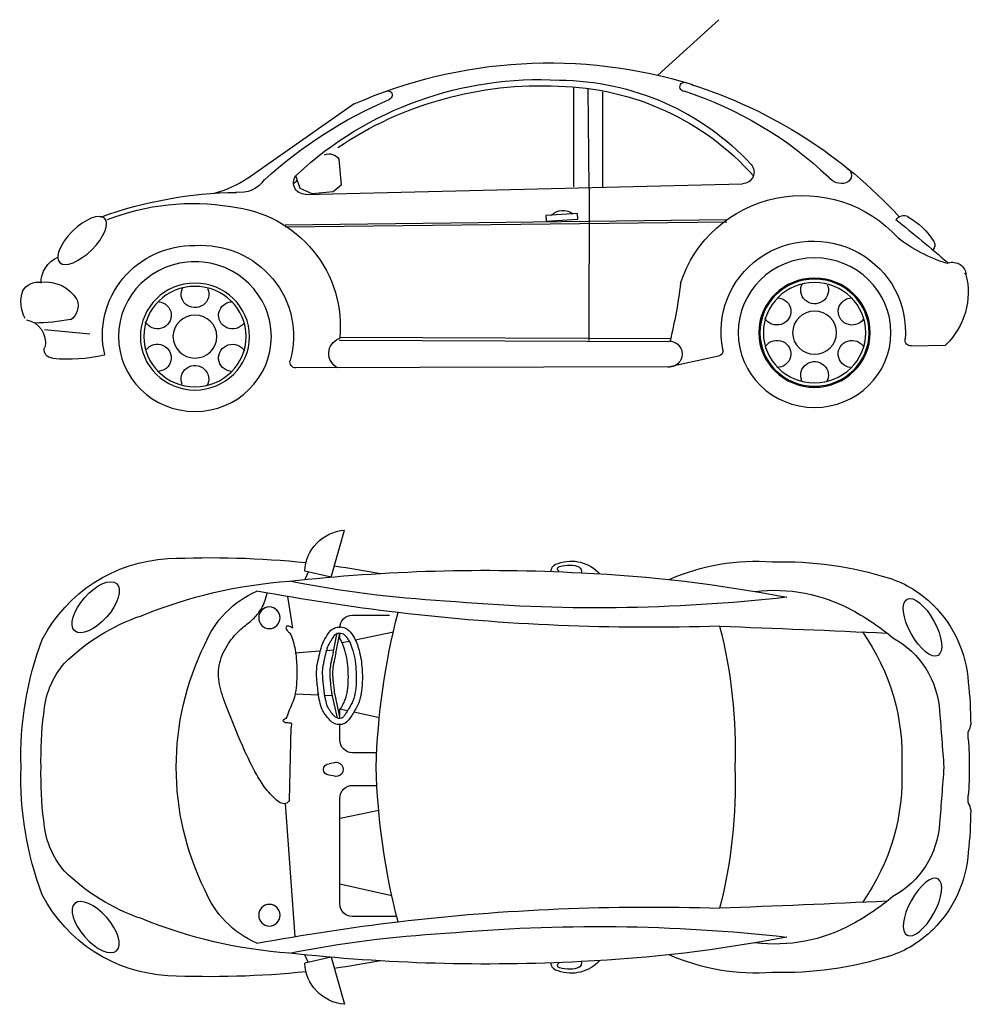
# Model space of a CAD drawing. Header units: millimetres. Extents: x 1343 to 64046, y 44602 to 77982.
# Tile 42 of 68: x 42824 to 46934, y 52396 to 56643. Entities that reach past the tile are written whole.
import ezdxf

# ---------------------------------------------------------------- set-up
doc = ezdxf.new("R2010")
doc.units = ezdxf.units.MM
doc.set_wipeout_variables(frame=1)

# ---------------------------------------------------------------- blocks, each defined once
blk = doc.blocks.new('A$C3B6617EF')
blk.add_wipeout([(2790.5, 191.9), (3009, 238.4), (3024.8, 249.1), (3028.5, 267.8), (3020.5, 345.5), (3026.8, 414.2), (3041.4, 469.9), (3047.9, 487.5), (3082, 553.6), (3130.7, 614.6), (3164.4, 645.4), (3213.1, 679.2), (3266.8, 705.7), (3322.7, 723.7), (3396.6, 735), (3457.3, 733.1), (3526.5, 720.3), (3592.4, 695.6), (3680.8, 637.9), (3734.1, 581.9), (3761.3, 542.1), (3787.1, 490.3), (3799.1, 456.7), (3810.6, 407.5), (3813.6, 384.5), (3815.4, 359.8), (3815.3, 328.2), (3813.9, 308), (3814.8, 301.5), (3820.9, 290.8), (3834.4, 283.5), (3852.9, 283.3), (3888.8, 284.2), (3969.6, 286.2), (3989, 286.7), (4028.4, 331.7), (4050.2, 367.4), (4055.4, 377.7), (4066, 402.5), (4074.4, 427.8), (4084.6, 480), (4086.5, 514.5), (4085.3, 542.8), (4077.1, 591.2), (4077.1, 595), (4073, 608.6), (4067.9, 617.5), (4058.6, 628.1), (4045.8, 636.9), (4031.5, 642), (4018.3, 643.5), (3998.2, 642.6), (3933.8, 697.2), (3938.3, 702.6), (3940.6, 706.7), (3942.1, 710.9), (3942.6, 713.6), (3942.9, 717.3), (3942.5, 721.6), (3939.6, 729.9), (3939.6, 731.3), (3926, 751.7), (3909.2, 772.8), (3904.5, 778.1), (3893.1, 789.8), (3878.8, 803.1), (3868.8, 811.5), (3827, 840.8), (3820.9, 843.7), (3814.9, 845.3), (3808.6, 845.8), (3801.8, 845.2), (3795.4, 843.3), (3788.9, 840), (3723.4, 908.2), (3699.3, 931.7), (3675.4, 954.4), (3654, 974), (3627.8, 997.3), (3585.4, 1033.3), (3564.9, 1047.8), (3378.5, 1183.6), (3167.1, 1301.1), (3042.8, 1356), (2891.5, 1410.3), (2785.2, 1441.5), (2748.3, 1450.3), (2645, 1471.3), (2599.5, 1478.9), (2425.1, 1498.4), (2300.9, 1503.3), (2190.6, 1501.6), (2009.9, 1486), (1920.3, 1472.3), (1794.2, 1446.3), (1711.4, 1424.7), (1636.8, 1402.1), (1572, 1379.6), (1437.6, 1326.2), (1240.6, 1188.8), (1076.6, 1074.4), (994.8, 1017.3), (953.2, 989.6), (908.8, 966.8), (832.3, 940.9), (799.1, 938.6), (727.7, 931), (641.7, 918), (539.5, 896.9), (376.5, 849.9), (348.3, 840.1), (338.9, 841.3), (322.5, 839.6), (302.6, 833.3), (281, 822.7), (246.9, 799.2), (224, 778.9), (200.8, 753.5), (184.5, 731.6), (168.4, 702.7), (161.6, 683.8), (159, 665.4), (138.9, 654.2), (113.1, 630.3), (95.1, 599.4), (88.9, 578.7), (86.5, 557.8), (68.8, 558), (41.2, 550.4), (22.3, 537.9), (8.1, 520.6), (0, 472.3), (1.5, 451.3), (5.2, 433.3), (11.3, 415.6), (18, 401.5), (23.7, 395.9), (59.1, 381.3), (74.6, 369), (87.9, 353.4), (98, 334.8), (104.1, 313.5), (105.6, 296.6), (103.9, 278.2), (102.5, 278), (100.3, 265.8), (102.1, 254.6), (110.9, 240.4), (122, 233), (137, 228.3), (249.2, 226.8), (359.3, 242.6), (361.6, 243.7), (361.3, 245.1), (352.8, 300.4), (352, 314), (352.3, 351.3), (355.6, 384.5), (362, 417.7), (371.7, 451.5), (400.2, 515.7), (436.6, 569.4), (492, 625.3), (549.2, 664.6), (610.3, 692.5), (673.5, 709.5), (745.7, 716), (826.8, 713.7), (905.4, 695.8), (972, 666.7), (1030.9, 627.1), (1085.1, 573.9), (1132.7, 502.7), (1157.6, 443.3), (1173.8, 368.7), (1175, 293.7), (1161, 217), (1160.6, 212.6), (1160.8, 209), (1162.5, 202.9), (1165.7, 197.6), (1170.8, 192.6), (1176.9, 189.3), (1182.5, 187.8), (1186.1, 187.6), (1988.3, 189.7)])
for p, q in [((2748.3, 1450.3), (3010.3, 1689.7)), ((2385.1, 968.4), (2385.1, 1399.7)), ((2445.2, 1393.3), (2450.7, 961.9)), ((2510.1, 968.4), (2510.1, 1378.8)), ((1437.6, 1326.2), (979.6, 1006.8)), ((1372.1, 1087.9), (1381.6, 976.4)), ((1204.9, 961.6), (1186, 1016.2)), ((1227.9, 936.5), (3113.1, 982)), ((1256, 939.3), (1204.9, 961.6)), ((1346.9, 947.7), (1256, 939.3)), ((1381.6, 976.4), (1346.9, 947.7)), ((2450.8, 966.2), (2450.7, 306.3)), ((2401.3, 853.7), (2264.4, 844.9)), ((2402.9, 829.6), (2401.3, 853.7)), ((1139.9, 805), (3046, 827.4)), ((1139.9, 795.8), (3046, 818.2)), ((2264.4, 844.9), (2266, 820.8)), ((2266, 820.8), (2402.9, 829.6)), ((101.5, 354.1), (297.6, 334.4)), ((2799.6, 300.7), (1374.6, 306.3)), ((2803, 313.7), (1376.8, 319.3)), ((3840.1, 283), (3989, 286.7)), ((3009, 238.4), (2792.1, 191.8)), ((2790.5, 191.9), (1186.1, 187.6))]:
    blk.add_line(p, q)
at = {"extrusion": (0, 0, -1)}
for centre, major_axis, ratio, start_param, end_param in [((2279.8, -506.3), (2051.2, 0), 0.979816, 4.289246, 5.018114), ((2237.2, -57.2), (1519.3, 0), 0.979816, 3.952987, 4.768964), ((2241.4, -104.7), (-1540.8, 0), 0.979816, 0.96791, 1.620842), ((2291.7, 274.1), (-1152.6, 0), 0.979816, 1.594003, 2.42434), ((2314.7, 326.8), (-1125, 0), 0.979816, 1.578345, 2.407685), ((2862.9, 1400.2), (20.1, 0), 0.979816, 1.654136, 5.096888), ((2262.2, -503.6), (-2052.1, 0), 0.979816, 1.882472, 2.410695), ((1582.5, 1364.1), (19, 0), 0.979816, 4.120518, 7.544177), ((2341.2, -143), (-1641.3, 0), 0.979816, 1.893208, 2.34069), ((2360.1, -380), (-1922.6, 0), 0.979816, 0.82153, 1.159176), ((1330.3, 1063.2), (-48.8, 0), 0.979816, 1.147341, 2.598531), ((3111.8, 1031.9), (-51, 0), 0.979816, 2.416257, 4.687756), ((1226.6, 986.4), (51, 0), 0.979816, 1.546163, 3.946345), ((3549.1, 1018.4), (33.9, 0), 0.979816, -1.085237, 1.145864), ((726.9, 1359.7), (440.3, 0), 0.979816, 0.960567, 1.329096), ((948.2, 1059.8), (117.8, 0), 0.979816, 0.538872, 1.753237), ((2211.6, -42.7), (-1471.9, 0), 0.979816, 0.790102, 0.80588), ((3540, 1050.6), (68.9, 0), 0.979816, 1.257664, 2.526951), ((953.3, -778.8), (1759.5, 0), 0.979816, 4.358948, 4.698903), ((740.3, -67.7), (984.7, 0), 0.979816, 4.330031, 4.880685), ((264.2, 737.7), (97.2, 95.1), 0.423271, -0.010516, 6.272669), ((2337.9, 799.8), (69, 0), 0.979816, 3.913057, 5.399926), ((-2264.1, -6397.2), (9531, 0), 0.979816, -0.884624, -0.853899), ((3808.6, 810.8), (35.8, 0), 0.979816, 3.591865, 5.253173), ((3670.3, 572.9), (-314.1, 0), 0.979816, 2.090452, 2.600939), ((4190.8, 1250.7), (654.7, 0), 0.979816, 1.879076, 2.240798), ((3916.2, 717.3), (26.7, 0), 0.979816, -0.501935, 0.785961), ((209.6, 555.6), (123, 0), 0.979816, 3.118392, 4.288367), ((4018.3, 584.9), (-59.8, 0), 0.979816, 1.149231, 2.960667), ((4074.9, 595.1), (2.23, 0), 0.979816, -0.180925, 3.322518), ((76.9, 478.1), (-81.9, 0), 0.979816, 0.537546, 1.697822), ((106.4, 406.7), (-155.3, 0), 0.979816, 1.447176, 2.621112), ((480.7, 835), (-2382.5, 0), 0.979816, 3.262779, 3.37256), ((3758.3, 514.5), (328.2, 0), 0.979816, -0.240691, 0.783809), ((153.9, 472.3), (-153.9, 0), 0.979816, -0.488441, 0.326572), ((168, 456.9), (-78.6, 0), 0.979816, 2.822343, 4.076098), ((1.8, 296.6), (103.7, 0), 0.979816, -1.358298, 0.18156), ((38.9, 1363), (1002.1, 0), 0.979816, 1.394546, 1.5514), ((1398.2, 250.1), (70.4, 0), 0.979816, 2.025698, 4.345215), ((2795.8, 247.7), (-57.2, 0), 0.979816, 1.632809, 4.77637), ((3839.4, 308), (25.5, 0), 0.979816, 1.545182, 3.23218), ((137, 265.8), (36.7, 0), 0.979816, 1.562554, 3.488146), ((3003.5, 262.9), (25.5, 0), 0.979816, -0.20067, 1.354941), ((3989, 289.2), (1.79, 1.79), 1, 1.559012, 2.330052), ((137.3, 229.4), (0.265, 0.265), 1, -0.79381, 2.364606), ((203.3, 907.8), (696.5, 0), 0.979816, 1.344955, 1.664605), ((358.7, 245.1), (-2.55, 0), 0.979816, 2.921309, 4.486548), ((1186.1, 212.6), (-25.5, 0), 0.979816, 4.709674, 6.582805)]:
    blk.add_ellipse(centre, major_axis=major_axis, ratio=ratio, start_param=start_param, end_param=end_param, dxfattribs=at)
for points in [[(750.7, 645.9), (798.7, 642.4), (831.7, 636), (869.9, 624), (907.8, 606.8), (942.7, 585.4), (965.5, 567.8), (1013, 518.3), (1041.7, 474.4), (1056, 444.4), (1064.6, 420.9), (1078.3, 357.2), (1080.1, 323.1), (1074.6, 264.5), (1064.5, 224.8), (1046.1, 180.3), (1017.7, 134), (994.1, 105.5), (969.7, 82), (934.6, 55.3), (914.6, 43.1), (861.4, 19), (797.8, 3.6), (750.7, 0.3), (692, 5.4), (654.9, 14.2), (614.8, 29), (577.4, 48.6), (550.2, 66.9), (516.1, 96.4), (488.1, 128.2), (472.3, 150.4), (449.5, 192.1), (434.6, 232.2), (426.2, 267), (421.2, 323.1), (423.5, 360.5), (428.9, 392.5), (444.1, 441.2), (466.7, 486.7), (490.3, 520.8), (516.1, 549.7), (556.7, 583.9), (605.1, 612.7), (639.8, 627), (673.1, 636.8), (731.3, 645.3)], [(3423.8, 662.7), (3471.8, 659.2), (3504.8, 652.8), (3543, 640.8), (3580.9, 623.6), (3615.8, 602.2), (3638.6, 584.6), (3686.2, 535.1), (3714.8, 491.2), (3729.1, 461.2), (3737.8, 437.7), (3751.4, 374), (3753.3, 339.9), (3747.8, 281.3), (3737.6, 241.6), (3719.3, 197.1), (3690.8, 150.8), (3667.2, 122.4), (3642.8, 98.8), (3607.7, 72.1), (3587.7, 59.9), (3534.5, 35.9), (3470.9, 20.4), (3423.8, 17.1), (3365.2, 22.2), (3328, 31), (3288, 45.8), (3250.5, 65.4), (3223.4, 83.7), (3189.3, 113.2), (3161.2, 145), (3145.5, 167.2), (3122.7, 209), (3107.7, 249), (3099.4, 283.8), (3094.4, 339.9), (3096.6, 377.3), (3102.1, 409.3), (3117.2, 458), (3139.8, 503.5), (3163.4, 537.6), (3189.2, 566.5), (3229.8, 600.8), (3278.3, 629.5), (3313, 643.9), (3346.2, 653.6), (3404.4, 662.1)]]:
    blk.add_wipeout(points)
for centre, major_axis, start_param, end_param in [((3371.4, 391.9), (550.8, 0), 3.444423, 5.560159), ((848.9, 368.3), (-528.8, 0), 1.677521, 3.250631), ((776.2, 324.8), (400.1, 0), 4.6486, 6.553885), ((3418.1, 345.5), (397.6, 0), 2.940922, 6.373773), ((745.7, 330), (-394, 0), -0.220283, 1.58343), ((3424, 523.1), (-59.8, 0), 2.722816, 6.819381), ((750.8, 506.3), (-59.8, 0), 2.722816, 6.819381), ((588.8, 414.8), (59.8, 0), -1.465974, 2.630591), ((912.7, 414.5), (-59.8, 0), 3.770013, 7.866579), ((3262, 431.6), (59.8, 0), -1.465974, 2.630591), ((3585.8, 431.4), (-59.8, 0), 3.770013, 7.866579), ((3423.8, 339.9), (94.7, 0), 3.141593, 9.424778), ((750.7, 323.1), (94.7, 0), 3.141593, 9.424778), ((3261.8, 248.4), (-59.8, 0), 0.628421, 4.724986), ((3585.7, 248.1), (59.8, 0), 1.675618, 5.772184), ((588.7, 231.6), (-59.8, 0), 0.628421, 4.724986), ((912.5, 231.3), (59.8, 0), 1.675618, 5.772184), ((3423.7, 156.7), (-59.8, 0), -0.418777, 3.677789), ((750.5, 139.9), (-59.8, 0), -0.418777, 3.677789)]:
    blk.add_ellipse(centre, major_axis=major_axis, ratio=0.979816, start_param=start_param, end_param=end_param, dxfattribs=at)
for centre, major_axis in [((750.7, 323.1), (-329.7, 0)), ((3423.8, 339.9), (-329.4, 0)), ((750.7, 323.1), (-235.4, 0)), ((3423.8, 339.9), (-240.4, 0)), ((3423.8, 339.9), (-235.4, 0)), ((3423.8, 339.9), (-220.9, 0)), ((750.7, 323.1), (-220.9, 0))]:
    blk.add_ellipse(centre, major_axis=major_axis, ratio=0.979816, dxfattribs=at)
blk = doc.blocks.new('newbp')
at = {"linetype": 'Continuous'}
for p, q in [((-0.912, 0.7498), (-0.8596, 0.9362)), ((-0.912, 0.7498), (-1.0167, 0.7728)), ((-1.0025, 0.7697), (-1.0163, 0.74)), ((-0.6521, 0.5886), (-0.8275, 0.5886)), ((-0.8775, 0.5386), (-0.8775, 0.1188)), ((-0.8775, 0.4593), (-0.6715, 0.5051)), ((-0.8757, 0.1981), (-0.7234, 0.1664)), ((-0.8275, 0.0688), (-0.7305, 0.0688)), ((-0.8921, 0.0336), (-0.9202, 0.028)), ((-0.8921, -0.0225), (-0.9202, -0.0169)), ((-0.9102, -0.297), (-0.8885, -0.1972)), ((-0.8992, -0.296), (-0.8775, -0.1963)), ((-0.8775, -0.2349), (-0.8466, -0.2281)), ((-0.8215, -0.2225), (-0.7208, -0.2001)), ((-0.9042, -0.4557), (-0.8885, -0.5356)), ((-0.8931, -0.4548), (-0.8775, -0.5347)), ((-0.8688, -0.4975), (-0.8412, -0.5032)), ((-0.8167, -0.5084), (-0.6653, -0.5399)), ((-1.064, -0.5534), (-1.0839, -0.6792)), ((-0.912, -0.7565), (-1.0167, -0.7795)), ((-1.0025, -0.7763), (-1.0163, -0.7466)), ((-0.912, -0.7565), (-0.8596, -0.9428))]:
    blk.add_line(p, q, dxfattribs=at)
for p, q in [((-1.0551, 0.6676), (-1.0928, 0.1407)), ((-1.0771, 0.127), (-1.0704, -0.1598)), ((-0.9627, -0.2885), (-1.0539, -0.2926)), ((-0.9078, -0.286), (-0.9386, -0.2874)), ((-0.9577, -0.4626), (-1.055, -0.4546)), ((-0.9019, -0.4671), (-0.933, -0.4646))]:
    blk.add_line(p, q)
for points in [[(-0.7313, -0.0608), (-0.8275, -0.0608, 0.414214), (-0.8775, -0.1108), (-0.8775, -0.1718)], [(-0.8775, -0.5556, 0.414214), (-0.8275, -0.6056), (-0.6801, -0.6056)]]:
    blk.add_lwpolyline(points, format="xyb", dxfattribs=at)
for points in [[(-0.8775, -0.1963), (-0.8775, -0.2349)], [(-0.8775, -0.5132), (-0.8775, -0.5347)]]:
    blk.add_lwpolyline(points, dxfattribs=at)
for centre, radius, start, end in [((-0.8451, 0.765), 0.1717, 94.8358, 177.4105), ((-1.5275, 0.2271), 0.5965, 93.1042, 152.5294), ((-1.3907, -2.8479), 3.6746, 84.0793, 92.6383), ((-1.3907, -2.8479), 3.6746, 79.4187, 82.3204), ((-0.0082, 0.7726), 0.0318, 97.347, 181.047), ((-0.0046, 0.7821), 0.0102, 105.925, 249.0437), ((0.0392, 0.6593), 0.1537, 42.3185, 109.578), ((0.029, 0.6645), 0.1324, 87.1047, 105.925), ((0.0399, 0.7308), 0.0661, 63.2181, 93.6483), ((0.0609, 0.7729), 0.0191, 341.3047, 62.6447), ((0.7711, -0.0389), 0.8513, 85.5476, 113.8305), ((0.8797, -0.5761), 1.3866, 72.3333, 91.7581), ((-0.2954, -6.3359), 7.1125, 86.98264, 96.31375), ((-0.1867, -4.9427), 5.7156, 79.1065, 87.3355), ((1.1721, 0.3418), 0.4233, 44.6346, 72.3333), ((-0.9432, -1.1669), 1.9051, 94.045, 112.2344), ((-0.2062, 5.1113), 4.4637, 258.7428, 266.7414), ((-1.0488, 0.3333), 0.3935, 113.5432, 157.7315), ((0.4339, 9.6009), 9.0565, 259.56802, 263.14618), ((0.1417, 7.3756), 6.7477, 264.88453, 276.39626), ((0.8451, 0.0556), 0.6418, 61.3785, 96.9532), ((1.138, 0.3017), 0.4758, 3.7909, 45.1844), ((-1.4163, -0.1446), 0.7814, 108.4873, 134.9605), ((-0.8275, 0.5386), 0.05, 90, 180), ((2.0433, -0.084), 2.7781, 165.5534, 178.3371), ((0.3473, 9.0377), 8.487, 263.27314, 271.89151), ((0.666, -0.2725), 1.0156, 50.3417, 61.3785), ((-1.2672, 0.0671), 1.9565, 357.937, 14.4502), ((-1.5754, -60.4002), 60.9953, 87.306076, 87.930416), ((0.5026, 0.0407), 0.8476, 357.0193, 35.4395), ((1.1447, 0.1976), 0.3549, 3.2978, 61.4623), ((-0.8251, 0.0379), 1.3163, 159.343, 181.797), ((-0.4263, -0.0027), 1.0995, 153.8158, 180.034), ((-1.7135, 0.1862), 0.3382, 138.9346, 176.4235), ((0.1972, 0.1661), 1.4253, 0.0094, 6.7284), ((-0.688, 0.035), 1.3739, 172.7936, 181.5977), ((-12.5188, -0.9903), 14.0697, 4.02259, 4.92676), ((1.5301, 0.1823), 0.0938, 331.033, 350.1956), ((-0.8275, 0.1188), 0.05, 180, 270), ((2.0842, 0.13), 0.4721, 179.1597, 182.63), ((0.7778, 0.0224), 0.8392, 358.2457, 5.8814), ((-0.9202, 0.0055), 0.0224, 90, 270), ((-0.8921, 0.0055), 0.0281, 247.3801, 112.6199), ((-0.8251, -0.0446), 1.3163, 178.203, 200.657), ((-0.688, -0.0416), 1.3739, 178.4023, 187.2064), ((-0.4263, -0.004), 1.0995, 179.966, 206.1842), ((2.0433, 0.0773), 2.7781, 181.6629, 194.4466), ((-1.2672, -0.0738), 1.9565, 345.5498, 2.063), ((0.5026, -0.0474), 0.8476, 324.5605, 2.9807), ((-12.5188, 0.9836), 14.0697, 355.07324, 355.97741), ((0.7778, -0.029), 0.8392, 354.1186, 1.7543), ((2.0842, -0.1367), 0.4721, 177.37, 180.8403), ((1.5301, -0.189), 0.0938, 9.8044, 28.967), ((0.1972, -0.1728), 1.4253, 353.2716, 359.9906), ((-1.7135, -0.1929), 0.3382, 183.5765, 221.0654), ((1.1447, -0.2043), 0.3549, 298.5377, 356.7022), ((1.138, -0.3084), 0.4758, 314.8156, 356.2091), ((-1.4163, 0.1379), 0.7814, 225.0395, 251.5127), ((-1.0488, -0.34), 0.3935, 202.2685, 246.4568), ((-1.5275, -0.2338), 0.5965, 207.4706, 266.8958), ((-1.5754, 60.3936), 60.9953, 272.069584, 272.693924), ((0.666, 0.2658), 1.0156, 298.6215, 309.6583), ((0.3473, -9.0444), 8.487, 88.10849, 96.72686), ((-0.9432, 1.1602), 1.9051, 247.7656, 265.955), ((0.4339, -9.6076), 9.0565, 96.85382, 100.43198), ((-0.2062, -5.118), 4.4637, 93.2586, 101.2572), ((0.1417, -7.3823), 6.7477, 83.60374, 95.11547), ((0.8451, -0.0623), 0.6418, 263.0468, 298.6215), ((1.1721, -0.3484), 0.4233, 287.6667, 315.3654), ((-0.1867, 4.936), 5.7156, 272.6645, 280.8935), ((-0.2954, 6.3292), 7.1125, 263.68625, 273.01736), ((-0.8451, -0.7717), 0.1717, 182.5895, 265.1642), ((-1.3907, 2.8412), 3.6746, 277.6796, 280.5813), ((-0.0082, -0.7793), 0.0318, 178.953, 262.653), ((-0.0046, -0.7888), 0.0102, 110.9563, 254.075), ((0.0392, -0.666), 0.1537, 250.422, 317.6815), ((0.0609, -0.7795), 0.0191, 297.3553, 18.6953), ((0.7711, 0.0322), 0.8513, 246.1695, 274.4524), ((0.8797, 0.5694), 1.3866, 268.2419, 287.6667), ((-1.3907, 2.8412), 3.6746, 267.3617, 275.9207), ((0.029, -0.6712), 0.1324, 254.075, 272.8953), ((0.0399, -0.7375), 0.0661, 266.3517, 296.7819)]:
    blk.add_arc(centre, radius, start, end, dxfattribs=at)
for centre, major_axis, ratio in [((-1.845, 0.6302), (-0.083, -0.0937), 0.463754), ((1.4316, 0.5507), (-0.0614, 0.1116), 0.405921)]:
    blk.add_ellipse(centre, major_axis=major_axis, ratio=ratio, dxfattribs=at)
for centre in [(-1.1568, 0.583), (-1.1568, -0.5953)]:
    blk.add_ellipse(centre, major_axis=(0, 0.0429), ratio=0.983266, start_param=4.712389, end_param=10.995574)
at = {"linetype": 'Continuous', "extrusion": (0, 0, -1)}
for centre, major_axis, ratio in [((1.4316, -0.5574), (-0.0614, -0.1116), 0.405921), ((-1.845, -0.6369), (-0.083, 0.0937), 0.463754)]:
    blk.add_ellipse(centre, major_axis=major_axis, ratio=ratio, dxfattribs=at)
for points, knots in [([(-1.0771, 0.127), (-1.0797, 0.1335), (-1.1001, 0.1499), (-1.1441, 0.1155), (-1.1802, 0.0724), (-1.223, -0.0012), (-1.2727, -0.1052), (-1.3177, -0.221), (-1.3596, -0.3282), (-1.3602, -0.4178), (-1.3229, -0.4926), (-1.275, -0.5496), (-1.2231, -0.5849), (-1.1934, -0.6221), (-1.1784, -0.6469), (-1.165, -0.6933)], [0, 0, 0, 0, 0.527288, 1.647451, 3.487558, 5.099073, 7.968657, 12.238313, 14.475187, 16.613757, 18.744202, 20.639343, 22.223389, 23.452731, 24.286529, 24.286529, 24.286529, 24.286529]), ([(-1.064, -0.5534), (-1.0679, -0.5559), (-1.0742, -0.5611), (-1.0901, -0.5646), (-1.0912, -0.5553), (-1.09, -0.5491), (-1.0842, -0.542), (-1.0742, -0.5338), (-1.0653, -0.5134), (-1.0542, -0.4747), (-1.0469, -0.4066), (-1.0471, -0.3364), (-1.0586, -0.2686), (-1.0802, -0.2283), (-1.0882, -0.1952), (-1.1048, -0.1883), (-1.0993, -0.1829), (-1.093, -0.1798), (-1.0844, -0.1806), (-1.0773, -0.1782), (-1.0651, -0.1809), (-1.0703, -0.1661), (-1.0704, -0.1598)], [0, 0, 0, 0, 0.0138597, 0.0278304, 0.0329137, 0.0379971, 0.0465756, 0.0592704, 0.0762214, 0.1105991, 0.1789801, 0.2766959, 0.3173629, 0.3800771, 0.4110544, 0.4160421, 0.4210284, 0.4277212, 0.4387433, 0.4448131, 0.4508005, 0.4694463, 0.4694463, 0.4694463, 0.4694463]), ([(-0.9631, -0.2946), (-0.9654, -0.3079), (-0.9537, -0.2352), (-0.9368, -0.215), (-0.9111, -0.1793), (-0.8818, -0.1698), (-0.8502, -0.1756), (-0.8292, -0.2111), (-0.7987, -0.2569), (-0.7876, -0.3223), (-0.7881, -0.3953), (-0.7975, -0.4619), (-0.8183, -0.5167), (-0.844, -0.5504), (-0.8719, -0.5614), (-0.8924, -0.5568), (-0.911, -0.5502), (-0.9253, -0.5292), (-0.9503, -0.4936), (-0.9653, -0.4137), (-0.9745, -0.3822), (-0.9608, -0.2819), (-0.9631, -0.2946)], [0, 0, 0, 0, 0.03969, 0.089634, 0.13125, 0.1542862, 0.1797268, 0.2207266, 0.2680991, 0.3447665, 0.4095645, 0.4843001, 0.541515, 0.5817687, 0.6060665, 0.6262474, 0.6436722, 0.6634686, 0.6988791, 0.7758465, 0.8696394, 0.907731, 0.907731, 0.907731, 0.907731]), ([(-0.9384, -0.2925), (-0.9377, -0.2887), (-0.9368, -0.2841), (-0.9347, -0.2738), (-0.9335, -0.2682), (-0.9298, -0.2529), (-0.9276, -0.2465), (-0.9235, -0.2374), (-0.9217, -0.2346), (-0.9175, -0.2289), (-0.9161, -0.227), (-0.9102, -0.2192), (-0.9058, -0.2133), (-0.899, -0.2058), (-0.8965, -0.2034), (-0.8921, -0.2001), (-0.8904, -0.199), (-0.8864, -0.1974), (-0.8844, -0.1968), (-0.8788, -0.196), (-0.8749, -0.1963), (-0.8707, -0.1975), (-0.8697, -0.198), (-0.8672, -0.1993), (-0.8654, -0.2008), (-0.8609, -0.2059), (-0.8583, -0.2094), (-0.8529, -0.2178), (-0.8498, -0.2229), (-0.8439, -0.2322), (-0.8411, -0.2367), (-0.835, -0.2469), (-0.8318, -0.2526), (-0.8265, -0.2638), (-0.8243, -0.2697), (-0.8204, -0.2821), (-0.8189, -0.2887), (-0.815, -0.309), (-0.8135, -0.3234), (-0.8121, -0.3521), (-0.8121, -0.3664), (-0.8143, -0.4095), (-0.8181, -0.4383), (-0.8289, -0.4756), (-0.8327, -0.4857), (-0.8398, -0.5008), (-0.8427, -0.5061), (-0.8488, -0.5159), (-0.852, -0.5203), (-0.8583, -0.5269), (-0.8612, -0.5293), (-0.8674, -0.5331), (-0.8707, -0.5342), (-0.8744, -0.5349), (-0.8754, -0.5349), (-0.8786, -0.5346), (-0.8806, -0.5343), (-0.8854, -0.5331), (-0.8883, -0.5322), (-0.8924, -0.5308), (-0.8938, -0.5301), (-0.895, -0.5294), (-0.8951, -0.5293), (-0.8959, -0.5285), (-0.8966, -0.5279), (-0.8985, -0.5255), (-0.9001, -0.5233), (-0.9036, -0.5183), (-0.9052, -0.5158), (-0.9083, -0.5113), (-0.9098, -0.5091), (-0.914, -0.5026), (-0.9165, -0.4985), (-0.9208, -0.4902), (-0.9227, -0.4859), (-0.9263, -0.4765), (-0.928, -0.4715), (-0.9325, -0.456), (-0.9349, -0.4453), (-0.9384, -0.4291), (-0.9396, -0.4231), (-0.9419, -0.4127), (-0.9428, -0.4081), (-0.9451, -0.3951), (-0.946, -0.387), (-0.9457, -0.3688), (-0.9455, -0.3631), (-0.9446, -0.3511), (-0.9441, -0.3452), (-0.9422, -0.3256), (-0.9401, -0.309), (-0.9388, -0.298), (-0.9387, -0.2965), (-0.9385, -0.2945), (-0.9384, -0.294), (-0.9384, -0.293), (-0.9384, -0.2928), (-0.9384, -0.2925)], [0.497033, 0.497033, 0.497033, 0.497033, 0.723444, 0.723444, 0.974636, 0.974636, 1.50964, 1.50964, 2.044645, 2.044645, 2.271061, 2.271061, 2.862376, 2.862376, 3.217654, 3.217654, 3.537253, 3.537253, 3.856852, 3.856852, 4.368613, 4.368613, 4.584627, 4.584627, 4.99269, 4.99269, 5.400753, 5.400753, 5.808816, 5.808816, 6.216879, 6.216879, 6.778716, 6.778716, 7.350371, 7.350371, 7.922025, 7.922025, 9.065335, 9.065335, 10.208644, 10.208644, 12.495263, 12.495263, 13.409896, 13.409896, 13.929088, 13.929088, 14.44828, 14.44828, 14.909885, 14.909885, 15.371489, 15.371489, 15.62524, 15.62524, 15.87899, 15.87899, 16.120875, 16.120875, 16.36276, 16.36276, 16.51635, 16.51635, 16.669941, 16.669941, 16.921521, 16.921521, 17.136676, 17.136676, 17.351831, 17.351831, 17.782142, 17.782142, 18.204974, 18.204974, 18.627807, 18.627807, 19.473473, 19.473473, 19.978923, 19.978923, 20.484372, 20.484372, 21.475119, 21.475119, 21.859144, 21.859144, 22.162884, 22.162884, 22.770362, 22.770362, 22.900493, 22.900493, 22.951221, 22.951221, 22.964298, 22.964298, 22.964298, 22.964298]), ([(-0.8831, -0.2221), (-0.8815, -0.2246), (-0.88, -0.2271), (-0.8755, -0.2342), (-0.8727, -0.2386), (-0.8665, -0.2489), (-0.8634, -0.2546), (-0.8581, -0.2658), (-0.8559, -0.2716), (-0.852, -0.2841), (-0.8504, -0.2907), (-0.8465, -0.3109), (-0.8451, -0.3254), (-0.8436, -0.3541), (-0.8437, -0.3684), (-0.8458, -0.4115), (-0.8497, -0.4403), (-0.8605, -0.4775), (-0.8642, -0.4877), (-0.8713, -0.5027), (-0.8742, -0.5081), (-0.8784, -0.5148), (-0.8796, -0.5165), (-0.8807, -0.5181)], [5.596292, 5.596292, 5.596292, 5.596292, 5.808816, 5.808816, 6.216879, 6.216879, 6.778716, 6.778716, 7.350371, 7.350371, 7.922025, 7.922025, 9.065335, 9.065335, 10.208644, 10.208644, 12.495263, 12.495263, 13.409896, 13.409896, 13.929088, 13.929088, 14.118229, 14.118229, 14.118229, 14.118229]), ([(-0.9042, -0.4557), (-0.9058, -0.4491), (-0.9073, -0.4424), (-0.91, -0.43), (-0.9112, -0.424), (-0.9135, -0.4136), (-0.9144, -0.409), (-0.9167, -0.3961), (-0.9175, -0.3879), (-0.9173, -0.3697), (-0.917, -0.364), (-0.9162, -0.352), (-0.9157, -0.3461), (-0.9137, -0.3265), (-0.9117, -0.3099), (-0.9105, -0.2994), (-0.9103, -0.2981), (-0.9102, -0.297)], [18.939067, 18.939067, 18.939067, 18.939067, 19.473473, 19.473473, 19.978923, 19.978923, 20.484372, 20.484372, 21.475119, 21.475119, 21.859144, 21.859144, 22.162884, 22.162884, 22.770362, 22.770362, 22.871566, 22.871566, 22.871566, 22.871566]), ([(-0.8931, -0.4548), (-0.8948, -0.4482), (-0.8963, -0.4415), (-0.8989, -0.4291), (-0.9002, -0.4231), (-0.9024, -0.4127), (-0.9034, -0.4081), (-0.9056, -0.3951), (-0.9065, -0.387), (-0.9062, -0.3688), (-0.906, -0.3631), (-0.9052, -0.3511), (-0.9047, -0.3452), (-0.9027, -0.3256), (-0.9006, -0.309), (-0.8994, -0.2985), (-0.8993, -0.2972), (-0.8992, -0.296)], [18.939067, 18.939067, 18.939067, 18.939067, 19.473473, 19.473473, 19.978923, 19.978923, 20.484372, 20.484372, 21.475119, 21.475119, 21.859144, 21.859144, 22.162884, 22.162884, 22.770362, 22.770362, 22.871566, 22.871566, 22.871566, 22.871566])]:
    blk.add_open_spline(points, degree=3, knots=knots)
blk = doc.blocks.new('A$C6FCA2B1D')
blk.add_wipeout([(2489.1, 1857.3), (2796.2, 1831.8), (2955.5, 1897.6), (3088.4, 1907.2), (3288.8, 1908.7), (3497.7, 1894.2), (3746.9, 1837.5), (3848, 1791.3), (3935, 1722.2), (4009.1, 1628.3), (4063.2, 1510.5), (4086, 1393.3), (4098, 1210.2), (4087.2, 1176.6), (4091, 1022.8), (4086.2, 870.1), (4097.5, 838), (4086.8, 656.5), (4063.2, 531.8), (4041.3, 476), (4011, 420.9), (3935, 323.3), (3848, 254.2), (3746.9, 208), (3582, 165.2), (3497.7, 151.3), (3288.8, 136.8), (3170.6, 134.7), (3087.2, 138.1), (3014.6, 147.9), (2938.7, 163.3), (2792.8, 215.2), (2499.4, 191.4), (2447.4, 150.5), (2383.4, 134.7), (2320.7, 142.6), (2295.7, 155.1), (2285.1, 182.1), (2009.6, 173.7), (1786.9, 176.9), (1551.8, 187.3), (1351.8, 155.1), (1395.4, 0), (1333.3, 16.9), (1276.2, 56.3), (1237.9, 113.4), (1231.9, 140.7), (931.8, 120.9), (817.2, 119.2), (633.1, 123.5), (501.8, 143.8), (373.6, 191.7), (260.3, 262.9), (204.5, 320), (167.8, 354), (91.6, 472.3), (19.4, 743), (0, 977.8), (0, 1067.7), (19.4, 1302.5), (92.1, 1573.2), (160.7, 1674.6), (259.8, 1780), (374.3, 1852.8), (499.1, 1900), (633.1, 1922), (817.2, 1926.3), (931.8, 1924.6), (1229.8, 1904.9), (1239.2, 1932.8), (1276.4, 1989), (1330.5, 2027.9), (1395.4, 2045.5), (1351.8, 1890.4), (1551.8, 1858.3), (2287.6, 1866.8), (2296, 1890.1), (2317.8, 1901.8), (2373.8, 1911.5), (2414.5, 1906.5), (2414.5, 1906.5)])
at = {"xscale": -1088.628099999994, "yscale": 1088.628099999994, "zscale": 1088.6281, "rotation": 180}
blk.add_blockref('newbp', (2331.1, 1019.1), dxfattribs=at)

msp = doc.modelspace()

# ---------------------------------------------------------------- block references
for name, p in [('A$C3B6617EF', (42829.5, 54953)), ('A$C6FCA2B1D', (42829.5, 52396.2))]:
    msp.add_blockref(name, p)

doc.saveas('drawing.dxf')
